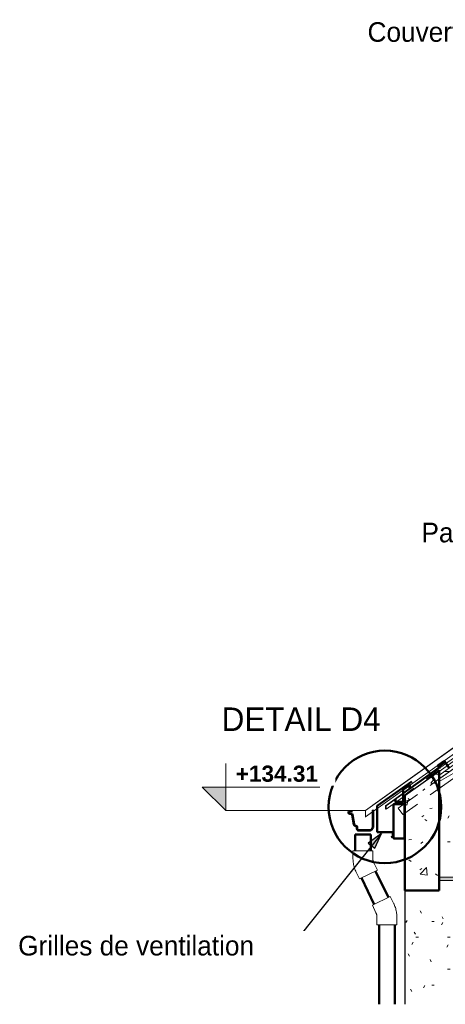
# Model space of a CAD drawing. Header units: metres. Extents: x -9.8 to 11.6, y 2.2 to 9.3.
# Tile 1 of 19: x -9.8 to -7.1, y 2.2 to 8.5. Entities that reach past the tile are written whole.
import ezdxf

# ---------------------------------------------------------------- set-up
doc = ezdxf.new("R2010")
doc.units = ezdxf.units.M
doc.linetypes.add('Tiret', pattern=[0.00635, 0.003175, -0.003175])
for name, color, linetype, lineweight in [('A-DETL', 90, 'Continuous', 18), ('A-DETL-GENF', 92, 'Continuous', 18), ('A-DETL-MEDM', 33, 'Continuous', 50), ('A-ROOF', 132, 'Continuous', 18), ('A-ROOF-PATT', 132, 'Continuous', 18), ('A-WALL', 113, 'Continuous', 25), ('A-WALL-HDLN', 110, 'Tiret', 25), ('A-WALL-PATT', 111, 'Continuous', 25), ('G-ANNO-DIMS', 111, 'Continuous', 9), ('G-ANNO-TEXT', 231, 'Continuous', 9), ('P-PIPE', 3, 'Continuous', 50), ('S-BEAM', 12, 'Continuous', 18), ('S-BEAM-HDLN', 1, 'Continuous', 18), ('S-COLS', 52, 'Continuous', 25)]:
    doc.layers.add(name, color=color, linetype=linetype, lineweight=lineweight)
doc.styles.add('Arial_B', font='arialbd.ttf', dxfattribs={"height": 0.103175})
doc.styles.add('Bodoni MT', font='BOD_R.TTF', dxfattribs={"height": 0.125})
doc.styles.add('Bodoni MT_B_I', font='BOD_BI.TTF', dxfattribs={"height": 0.15})
pattern_1 = [(30, (-0.44757, 4.125), (-0.0175, 0.03031089), [])]

# ---------------------------------------------------------------- blocks, each defined once
blk = doc.blocks.new('Coude - PVC - Nom_ 40 - Standard-5054492-CCB_')
at = {"layer": 'P-PIPE', "lineweight": 18}
for p, q in [((-7.4171, 2.8612), (-7.5313, 2.8055)), ((-7.3941, 2.8141), (-7.4171, 2.8612)), ((-7.5313, 2.8055), (-7.5083, 2.7584)), ((-7.5025, 2.7335), (-7.5025, 2.6811)), ((-7.3755, 2.6811), (-7.3755, 2.7335)), ((-7.5025, 2.6811), (-7.3755, 2.6811))]:
    blk.add_line(p, q, dxfattribs=at)
at = {"layer": 'P-PIPE', "lineweight": 18, "flags": 128}
for points in [[(-7.3755, 2.7335), (-7.3757, 2.7409), (-7.3761, 2.7482), (-7.3769, 2.7555), (-7.3779, 2.7628), (-7.3792, 2.77), (-7.3808, 2.7772), (-7.3827, 2.7843), (-7.3849, 2.7913), (-7.3873, 2.7983), (-7.39, 2.8051), (-7.393, 2.8118), (-7.3941, 2.8141)], [(-7.5083, 2.7584), (-7.5073, 2.7564), (-7.5065, 2.7543), (-7.5057, 2.7521), (-7.505, 2.75), (-7.5044, 2.7478), (-7.5038, 2.7456), (-7.5034, 2.7434), (-7.503, 2.7411), (-7.5028, 2.7389), (-7.5026, 2.7366), (-7.5025, 2.7343), (-7.5025, 2.7335)]]:
    blk.add_lwpolyline(points, dxfattribs=at)
blk = doc.blocks.new('Coude - PVC - Nom_ 40 - Standard-V4-CCB_')
at = {"layer": 'P-PIPE', "lineweight": 18}
for p, q in [((-7.6551, 3.1542), (-7.6551, 3.1018)), ((-7.5281, 3.1542), (-7.6551, 3.1542)), ((-7.5281, 3.1018), (-7.5281, 3.1542)), ((-7.6365, 3.0213), (-7.6135, 2.9742)), ((-7.6135, 2.9742), (-7.4994, 3.0299)), ((-7.4994, 3.0299), (-7.5224, 3.077))]:
    blk.add_line(p, q, dxfattribs=at)
at = {"layer": 'P-PIPE', "lineweight": 18, "flags": 128}
for points in [[(-7.6551, 3.1018), (-7.6549, 3.0945), (-7.6545, 3.0872), (-7.6538, 3.0798), (-7.6527, 3.0726), (-7.6514, 3.0653), (-7.6498, 3.0582), (-7.6479, 3.0511), (-7.6458, 3.044), (-7.6433, 3.0371), (-7.6406, 3.0303), (-7.6376, 3.0236), (-7.6365, 3.0213)], [(-7.5224, 3.077), (-7.5233, 3.079), (-7.5242, 3.0811), (-7.525, 3.0833), (-7.5257, 3.0854), (-7.5263, 3.0876), (-7.5268, 3.0898), (-7.5272, 3.092), (-7.5276, 3.0943), (-7.5278, 3.0965), (-7.528, 3.0988), (-7.5281, 3.1011), (-7.5281, 3.1018)]]:
    blk.add_lwpolyline(points, dxfattribs=at)
blk = doc.blocks.new('Cotes d_élévation - Marqueur de niveau - Intérieur rempli-546535-CCB_')
at = {"layer": 'G-ANNO-DIMS'}
blk.add_hatch(color=256, dxfattribs=at).paths.add_polyline_path([(-8.4667, 3.56), (-8.4667, 3.41), (-8.6167, 3.56)])
for p, q in [((-8.4667, 3.41), (-8.4667, 3.71)), ((-8.6167, 3.56), (-7.8667, 3.56)), ((-8.4667, 3.41), (-8.6167, 3.56))]:
    blk.add_line(p, q, dxfattribs=at)

msp = doc.modelspace()

# ---------------------------------------------------------------- hatches: boundary and pattern name
at = {"layer": 'A-DETL-GENF'}
h = msp.add_hatch(dxfattribs=at)
h.set_pattern_fill('FP_51', style=0, pattern_type=2)
h.set_pattern_definition([(0, (-0.4476, 4.125), (0, 0.889), [0.1778, -0.2667, 0.0889, -0.3556]), (0, (0.1747, 4.147), (0, 0.889), [0.1778, -0.7112]), (0, (0.0858, 4.192), (0, 0.889), [0.0889, -0.8001]), (0, (-0.4031, 4.214), (0, 0.889), [0.04445, -0.6223, 0.04445, -0.1778]), (0, (-0.092, 4.258), (0, 0.889), [0.1778, -0.2667, 0.04445, -0.40005]), (0, (-0.3142, 4.281), (0, 0.889), [0.13335, -0.75565]), (0, (-0.092, 4.303), (0, 0.889), [0.2667, -0.6223]), (0, (-0.3587, 4.325), (0, 0.889), [0.1778, -0.7112]), (0, (-0.0031, 4.347), (0, 0.889), [0.4445, -0.4445]), (0, (-0.2698, 4.392), (0, 0.889), [0.0889, -0.2667, 0.1778, -0.3556]), (0, (0.3525, 4.414), (0, 0.889), [0.1778, -0.7112]), (0, (0.1747, 4.436), (0, 0.889), [0.0889, -0.8001]), (0, (-0.0031, 4.458), (0, 0.889), [0.0889, -0.8001]), (0, (-0.4476, 4.481), (0, 0.889), [0.1778, -0.7112]), (0, (-0.0031, 4.503), (0, 0.889), [0.1778, -0.7112]), (0, (-0.0031, 4.547), (0, 0.889), [0.1778, -0.1778, 0.1778, -0.3556]), (0, (-0.1809, 4.592), (0, 0.889), [0.0889, -0.4445, 0.1778, -0.1778]), (0, (-0.0031, 4.614), (0, 0.889), [0.2667, -0.6223]), (0, (-0.0031, 4.658), (0, 0.889), [0.1778, -0.7112]), (0, (-0.3587, 4.681), (0, 0.889), [0.2667, -0.3556, 0.0889, -0.1778]), (0, (-0.3587, 4.725), (0, 0.889), [0.4445, -0.4445]), (0, (0.1747, 4.747), (0, 0.889), [0.0889, -0.8001]), (0, (-0.092, 4.77), (0, 0.889), [0.1778, -0.7112]), (0, (-0.2698, 4.792), (0, 0.889), [0.0889, -0.3556, 0.0889, -0.3556]), (0, (-0.3587, 4.814), (0, 0.889), [0.0889, -0.2667, 0.1778, -0.3556]), (0, (-0.1809, 4.836), (0, 0.889), [0.0889, -0.4445, 0.0889, -0.2667]), (0, (-0.0031, 4.858), (0, 0.889), [0.2667, -0.6223]), (0, (-0.3587, 4.903), (0, 0.889), [0.1778, -0.7112]), (0, (0.0858, 4.925), (0, 0.889), [0.0889, -0.8001]), (0, (0.2636, 4.947), (0, 0.889), [0.0889, -0.8001]), (14.036, (0.17473, 4.192), (0.889002, 1e-06), [0.09157, -3.574]), (14.036, (0.26363, 4.392), (0.889002, 1e-06), [0.09157, -3.574]), (14.036, (0.17473, 4.925), (0.889002, 1e-06), [0.09157, -3.574]), (14.036, (-0.09197, 4.592), (0.889002, 1e-06), [0.09157, -3.574]), (14.036, (0.08583, 4.725), (0.889002, 1e-06), [0.09157, -3.574]), (14.036, (0.17473, 4.658), (0.889002, 1e-06), [0.09157, -3.574]), (14.036, (-0.26977, 4.814), (0.889002, 1e-06), [0.09157, -3.574]), (14.036, (0.08583, 4.77), (0.889002, 1e-06), [0.09157, -3.574]), (14.036, (0.26363, 4.436), (0.889002, 1e-06), [0.18313, -3.482]), (14.036, (0.17473, 4.503), (0.889002, 1e-06), [0.18313, -3.482]), (14.036, (0.17473, 4.547), (0.889002, 1e-06), [0.18313, -3.482]), (165.964, (-0.09197, 4.258), (-0.889002, 1e-06), [0.09157, -0.18313, 0.09157, -3.299]), (165.964, (-0.26977, 4.392), (-0.889002, 1e-06), [0.09157, -3.574]), (165.964, (-0.26977, 4.792), (-0.889002, 1e-06), [0.18313, -3.482]), (194.036, (0.17473, 4.147), (-0.889002, -1e-06), [0.09157, -3.574]), (345.964, (0.35253, 4.147), (0.889002, -1e-06), [0.09157, -3.574]), (345.964, (0.08583, 4.458), (0.889002, -1e-06), [0.09157, -3.574]), (345.964, (0.26363, 4.614), (0.889002, -1e-06), [0.09157, -3.574]), (345.964, (-0.09197, 4.681), (0.889002, -1e-06), [0.09157, -3.574]), (345.964, (-0.18087, 4.792), (0.889002, -1e-06), [0.09157, -3.574]), (345.964, (-0.09197, 4.836), (0.889002, -1e-06), [0.09157, -3.574]), (345.964, (-0.09197, 4.681), (0.889002, -1e-06), [0.09157, -3.574]), (345.964, (0.17473, 4.814), (0.889002, -1e-06), [0.36627, -3.299]), (345.964, (-0.35867, 4.214), (0.889002, -1e-06), [0.36627, -3.299]), (345.964, (-0.26977, 4.281), (0.889002, -1e-06), [0.36627, -3.299]), (345.964, (-0.18087, 4.325), (0.889002, -1e-06), [0.09157, -0.18313, 0.18313, -3.208]), (345.964, (-0.18087, 4.392), (0.889002, -1e-06), [0.18313, -0.18313, 0.18313, -3.116]), (345.964, (-0.26977, 4.481), (0.889002, -1e-06), [0.36627, -3.299]), (345.964, (-0.35867, 4.547), (0.889002, -1e-06), [0.36627, -3.299]), (345.964, (-0.35867, 4.592), (0.889002, -1e-06), [0.36627, -3.299]), (345.964, (0.26363, 4.858), (0.889002, -1e-06), [0.09157, -3.574]), (345.964, (0.35253, 4.947), (0.889002, -1e-06), [0.18313, -3.482]), (345.964, (-0.18087, 4.903), (0.889002, -1e-06), [0.18313, -3.482]), (345.964, (-0.26977, 4.125), (0.889002, -1e-06), [0.36627, -3.299]), (345.964, (0.26363, 4.747), (0.889002, -1e-06), [0.2747, -3.391]), (345.964, (0.35253, 4.681), (0.889002, -1e-06), [0.5494, -3.116])])
h.paths.add_polyline_path([(-7.0956, 3.6184), (-2.59, 6.8302), (-2.6592, 6.8055), (-7.1072, 3.6347), (-7.1053, 3.632)])
h.paths.add_polyline_path([(-2.061, 7.2319), (-2.045, 7.2376), (-2.0466, 7.2421), (-2.0564, 7.2352)])
h.paths.add_polyline_path([(-1.9795, 7.2655), (-1.4475, 7.6447), (-1.4535, 7.6625), (-1.4603, 7.6601), (-1.9866, 7.285), (-1.9838, 7.2773)])
h.paths.add_polyline_path([(-1.2716, 7.7946), (-1.2301, 7.81), (-1.0068, 7.9742), (-1.0112, 7.9803), (-1.2676, 7.7975)])
msp.add_hatch(color=9, dxfattribs=at).paths.add_polyline_path([(-5.3253, 2.9631), (-5.3253, 2.9841), (-7.1053, 2.9841), (-7.1053, 2.9631), (-6.6334, 2.9631)])
at = {"layer": 'A-ROOF-PATT'}
msp.add_hatch(color=256, dxfattribs=at).paths.add_polyline_path([(-7.5753, 3.41), (-5.8837, 4.62), (-5.8837, 4.6208), (-7.5334, 3.44)])
h = msp.add_hatch(color=256, dxfattribs=at)
h.paths.add_polyline_path([(-7.5753, 3.3684), (-7.5289, 3.4019), (-7.5289, 3.4031), (-7.5753, 3.37)])
h.paths.add_polyline_path([(-7.5269, 3.4033), (-7.4487, 3.4604), (-7.5269, 3.4046)])
at = {"layer": 'A-WALL-PATT', "lineweight": 18}
h = msp.add_hatch(dxfattribs=at)
h.set_pattern_fill('FP_2', color=256, style=0, pattern_type=2)
h.set_pattern_definition([(50, (-0.44757, 4.125), (0.364365, -0.031877), [0.0381, -0.4191]), (355, (-0.44757, 4.125), (-0.070485, 0.382117), [0.03048, -0.33528]), (100.451, (-0.4172, 4.122), (0.293886, 0.35023), [0.03238, -0.35618]), (46.184, (-0.44757, 4.227), (0.54216, -0.084084), [0.05715, -0.62865]), (96.636, (-0.4024, 4.22), (0.474805, 0.494854), [0.04857, -0.53427]), (351.184, (-0.44757, 4.227), (0.47481, 0.494846), [0.04572, -0.50292]), (21, (-0.39677, 4.201), (0.303226, -0.204528), [0.0381, -0.4191]), (326, (-0.39677, 4.201), (0.123607, 0.368379), [0.03048, -0.33528]), (71.451, (-0.3715, 4.184), (0.426833, 0.163839), [0.03238, -0.35618]), (37.5, (-0.44757, 4.125), (0.0061807, 0.1691082), [0.01676, -0.31445, 0.01676, -0.3236, -0.33655]), (37.5, (-0.44757, 4.125), (0.0061807, 0.1691082), [-0.67158, 0.01676, -0.31979]), (7.5, (-0.44757, 4.125), (0.1336414, 0.200358), [0.01676, -0.17729, 0.01676, -0.30683, -0.12827]), (7.5, (-0.44757, 4.125), (0.1336414, 0.200358), [-0.51765, 0.01676, -0.11151]), (327.5, (-0.56085, 4.125), (0.2711816, -0.0114606), [0.01676, -0.11024, 0.01676, -0.37948, -0.52578]), (327.5, (-0.56085, 4.125), (0.2711816, -0.0114606), [-0.52324, 0.01676, -0.50902]), (317.5, (-0.61165, 4.125), (0.296258, 0.050851), [0.01676, -0.14834, 0.01676, -0.24638, -0.37338]), (317.5, (-0.61165, 4.125), (0.296258, 0.050851), [-0.42824, 0.01676, -0.35662])])
h.paths.add_polyline_path([(-7.161, 2.9), (-7.1053, 2.9), (-7.1053, 3.6602), (-7.3253, 3.5035), (-7.3253, 2.9)])
at = {"layer": 'G-ANNO-TEXT', "lineweight": 25}
msp.add_hatch(color=7, dxfattribs=at).paths.add_polyline_path([(-7.4741, 3.2646), (-7.5574, 3.2031), (-7.5155, 3.1697)])
at = {"layer": 'S-BEAM'}
h = msp.add_hatch(dxfattribs=at)
h.set_pattern_fill('FP_9', color=55, style=0, pattern_type=2)
h.set_pattern_definition(pattern_1)
h.paths.add_polyline_path([(-7.1053, 3.5502), (-7.0114, 3.6171), (-7.0118, 3.6178), (-7.0118, 3.6782), (-7.1053, 3.6116)])
h.paths.add_polyline_path([(-7.0118, 3.6178), (-6.8972, 3.6985), (-5.324, 4.8199), (-5.324, 4.8813), (-7.0118, 3.6782), (-7.0118, 3.658)])
h.paths.add_polyline_path([(-5.1034, 4.9772), (-0.9407, 7.9445), (-0.9425, 7.9476), (-0.8859, 7.9887), (-0.8834, 7.9854), (-0.4969, 8.2609), (-0.5015, 8.2677), (-0.4446, 8.3084), (-0.4397, 8.3017), (-0.3006, 8.4008), (-0.3297, 8.4415), (-5.1034, 5.0386)])
h = msp.add_hatch(dxfattribs=at)
h.set_pattern_fill('FP_9', color=55, style=0, pattern_type=2)
h.set_pattern_definition(pattern_1)
h.paths.add_polyline_path([(-7.3263, 3.3926), (-7.3253, 3.3934), (-7.3253, 3.4548), (-7.3302, 3.4512), (-7.3263, 3.4512), (-7.3263, 3.41)])
at = {"layer": 'S-COLS', "lineweight": 18}
h = msp.add_hatch(dxfattribs=at)
h.set_pattern_fill('FP_5', color=256, style=0, pattern_type=2)
h.set_pattern_definition([(0, (-0.44757, 4.125), (0.4064, 0.1016), [0.01676, -0.28804, 0.01676, -0.28804, -1.626]), (0, (-0.44757, 4.125), (0.4064, 0.1016), [-0.6096, 0.01676, -0.59284, 0.01676, -0.28804, -0.7112]), (0, (-0.44757, 4.125), (0.4064, 0.1016), [-1.524, 0.01676, -0.18644, 0.01676, -0.49124]), (120, (-0.29517, 4.176), (-0.2911882, 0.3011527), [0.01676, -0.28804, 0.01676, -0.28804, -1.626]), (120, (-0.29517, 4.176), (-0.2911882, 0.3011527), [-0.6096, 0.01676, -0.59284, 0.01676, -0.28804, -0.7112]), (120, (-0.29517, 4.176), (-0.2911882, 0.3011527), [-1.524, 0.01676, -0.18644, 0.01676, -0.49124]), (240, (-0.24437, 4.379), (-0.1152118, -0.4027527), [0.01676, -0.28804, 0.01676, -0.28804, -1.626]), (240, (-0.24437, 4.379), (-0.1152118, -0.4027527), [-0.6096, 0.01676, -0.59284, 0.01676, -0.28804, -0.7112]), (240, (-0.24437, 4.379), (-0.1152118, -0.4027527), [-1.524, 0.01676, -0.18644, 0.01676, -0.49124])])
h.paths.add_polyline_path([(-7.161, 2.1738), (-7.0253, 2.1738), (-7.0253, 3.4), (-7.1053, 3.4), (-7.1053, 2.9), (-7.3253, 2.9), (-7.3253, 2.1738)])

# ---------------------------------------------------------------- linework, layer by layer
at = {"layer": 'A-DETL'}
for p, q in [((-1.0112, 7.9803), (-7.1072, 3.6347)), ((-7.0956, 3.6184), (-0.9995, 7.964)), ((-7.1072, 3.6347), (-7.0956, 3.6184)), ((-5.3253, 2.9841), (-7.1053, 2.9841)), ((-7.1053, 2.9841), (-7.1053, 2.9631)), ((-7.1053, 2.9631), (-5.3253, 2.9631))]:
    msp.add_line(p, q, dxfattribs=at)
at = {"layer": 'A-DETL-MEDM'}
for p, q in [((-7.2786, 3.5962), (-7.5017, 3.4399)), ((-7.5017, 3.4399), (-7.5017, 3.2732)), ((-7.5017, 3.2732), (-7.4017, 3.2732)), ((-7.4017, 3.2732), (-7.4017, 3.2452)), ((-7.4017, 3.2452), (-7.4113, 3.2397))]:
    msp.add_line(p, q, dxfattribs=at)
msp.add_circle((-7.4517, 3.4336), 0.3591, dxfattribs=at)
at = {"layer": 'A-ROOF'}
for p, q in [((-1.273, 7.91), (-7.5753, 3.41)), ((-7.5753, 3.37), (-1.273, 7.87)), ((-1.2505, 7.85), (-7.4425, 3.44)), ((-7.1053, 3.6602), (-5.3234, 4.9292)), ((-5.8837, 4.62), (-7.5284, 3.4435)), ((-7.067, 3.7162), (-7.1051, 3.6886)), ((-7.1067, 3.6875), (-7.2928, 3.5528)), ((-7.3359, 3.5216), (-7.4487, 3.44)), ((-7.2931, 3.5525), (-7.3339, 3.5231)), ((-7.4425, 3.42), (-7.3253, 3.5035)), ((-7.5753, 3.41), (-7.5753, 3.3684)), ((-7.4487, 3.42), (-7.4487, 3.44)), ((-7.4487, 3.42), (-7.4425, 3.4245)), ((-7.4425, 3.44), (-7.4425, 3.42))]:
    msp.add_line(p, q, dxfattribs=at)
at = {"layer": 'A-WALL'}
msp.add_line((-7.1053, 3.6602), (-7.3253, 3.5035), dxfattribs=at)
at = {"layer": 'A-WALL', "lineweight": 50}
for p, q in [((-7.1053, 2.9), (-7.1053, 3.6602)), ((-7.3253, 3.5035), (-7.3253, 2.9)), ((-7.3253, 2.9), (-7.1053, 2.9))]:
    msp.add_line(p, q, dxfattribs=at)
at = {"layer": 'A-WALL-HDLN'}
for p, q in [((-7.1053, 3.6685), (-7.1053, 3.6602)), ((-7.3253, 3.5035), (-7.3253, 3.5093))]:
    msp.add_line(p, q, dxfattribs=at)
at = {"layer": 'A-WALL-HDLN', "flags": 128}
msp.add_lwpolyline([(-7.1053, 3.6685), (-7.1603, 3.6287), (-7.2153, 3.5889), (-7.2703, 3.5491), (-7.3253, 3.5093)], dxfattribs=at)
at = {"layer": 'A-WALL-HDLN'}
msp.add_open_spline([(-7.1053, 3.6677), (-7.1053, 3.668), (-7.1053, 3.6683), (-7.1053, 3.6685)], degree=3, dxfattribs=at)
at = {"layer": 'G-ANNO-DIMS'}
for p, q in [((-7.8425, 3.41), (-8.4667, 3.41)), ((-7.5753, 3.41), (-7.8425, 3.41))]:
    msp.add_line(p, q, dxfattribs=at)
at = {"layer": 'G-ANNO-TEXT', "color": 250, "lineweight": 25}
for p, q in [((-7.4741, 3.2646), (-8.0452, 2.548)), ((-7.4741, 3.2646), (-7.5574, 3.2031)), ((-7.5155, 3.1697), (-7.4741, 3.2646)), ((-7.5574, 3.2031), (-7.5155, 3.1697)), ((-8.0452, 2.548), (-8.0864, 2.548))]:
    msp.add_line(p, q, dxfattribs=at)
at = {"layer": 'P-PIPE'}
for p, q in [((-7.6416, 3.2571), (-7.6416, 3.1542)), ((-7.5416, 3.2571), (-7.6416, 3.2571)), ((-7.5416, 3.1542), (-7.5416, 3.2571)), ((-7.4292, 2.8553), (-7.5115, 3.024)), ((-7.6014, 2.9801), (-7.5191, 2.8114)), ((-7.489, 2.6811), (-7.489, 2.1738)), ((-7.389, 2.1738), (-7.389, 2.6811))]:
    msp.add_line(p, q, dxfattribs=at)
at = {"layer": 'S-BEAM'}
for p, q in [((-7.1053, 3.6116), (-5.324, 4.8813)), ((-7.1126, 3.6971), (-7.1126, 3.6925)), ((-7.1053, 3.5502), (-7.0113, 3.6171)), ((-7.2948, 3.5513), (-7.2948, 3.553)), ((-7.3849, 3.4686), (-7.3849, 3.4635)), ((-7.3339, 3.461), (-7.3339, 3.4686)), ((-7.3302, 3.4512), (-7.3253, 3.4548)), ((-7.3263, 3.3926), (-7.3253, 3.3934)), ((-7.3963, 3.2312), (-7.3963, 3.2299)), ((-7.3263, 3.2312), (-7.3263, 3.2299))]:
    msp.add_line(p, q, dxfattribs=at)
at = {"layer": 'S-BEAM', "lineweight": 50}
for p, q in [((-7.0757, 3.725), (-7.1109, 3.7004)), ((-7.1097, 3.6987), (-7.0745, 3.7234)), ((-7.0717, 3.7229), (-7.0419, 3.6803)), ((-7.0403, 3.6814), (-7.0701, 3.724)), ((-7.1119, 3.6948), (-7.1027, 3.6817)), ((-7.101, 3.6828), (-7.1102, 3.6959)), ((-7.1027, 3.6817), (-7.101, 3.6828)), ((-7.3359, 3.543), (-7.3359, 3.4686)), ((-7.3339, 3.4686), (-7.3339, 3.5428)), ((-7.2975, 3.5716), (-7.3338, 3.5462)), ((-7.3327, 3.5446), (-7.2964, 3.5699)), ((-7.2948, 3.569), (-7.2948, 3.553)), ((-7.2948, 3.553), (-7.2928, 3.553)), ((-7.2928, 3.553), (-7.2928, 3.569)), ((-7.3829, 3.4846), (-7.3849, 3.4846)), ((-7.3849, 3.4846), (-7.3849, 3.4686)), ((-7.3829, 3.4686), (-7.3829, 3.4846)), ((-7.3379, 3.4666), (-7.3809, 3.4666)), ((-7.3809, 3.4646), (-7.3379, 3.4646)), ((-7.6829, 3.3981), (-7.6829, 3.3962)), ((-7.6809, 3.3962), (-7.6809, 3.3981)), ((-7.6582, 3.4072), (-7.6756, 3.4054)), ((-7.6756, 3.4034), (-7.6582, 3.4052)), ((-7.6582, 3.4052), (-7.6582, 3.4072)), ((-7.5269, 3.4124), (-7.5289, 3.4124)), ((-7.5289, 3.4124), (-7.5289, 3.3031)), ((-7.5269, 3.303), (-7.5269, 3.4124)), ((-7.3263, 3.4512), (-7.3963, 3.4512)), ((-7.3963, 3.4512), (-7.3963, 3.2312)), ((-7.3263, 3.2312), (-7.3263, 3.4512)), ((-7.6674, 3.3903), (-7.675, 3.3903)), ((-7.675, 3.3883), (-7.6674, 3.3883)), ((-7.6597, 3.3824), (-7.6503, 3.3221)), ((-7.6483, 3.3225), (-7.6578, 3.3828)), ((-7.6299, 3.3047), (-7.6299, 3.2939)), ((-7.6279, 3.294), (-7.6279, 3.3047)), ((-7.5514, 3.2844), (-7.6164, 3.2844)), ((-7.6164, 3.2824), (-7.5514, 3.2824)), ((-7.3963, 3.2312), (-7.3263, 3.2312))]:
    msp.add_line(p, q, dxfattribs=at)
for centre, radius, start, end in [((-7.0734, 3.7217), 0.004, 34.99998, 125.00001), ((-7.0734, 3.7217), 0.002, 34.99998, 125.00001), ((-7.1086, 3.6971), 0.004, 125.00002, 214.99999), ((-7.1086, 3.6971), 0.002, 125.00002, 214.99999), ((-7.3309, 3.5421), 0.005, 125.00005, 170.1589), ((-7.3309, 3.5421), 0.003, 125.00005, 167.28332), ((-7.2959, 3.569), 0.00304, 359.99993, 122.07347), ((-7.2959, 3.569), 0.00104, 359.99993, 120), ((-7.3809, 3.4686), 0.004, 179.99996, 269.99996), ((-7.3809, 3.4686), 0.002, 179.99996, 269.99996), ((-7.3379, 3.4686), 0.002, 270.00004, 0.00004), ((-7.3379, 3.4686), 0.004, 270.00004, 0.00004), ((-7.6756, 3.3981), 0.00728, 90, 180), ((-7.675, 3.3962), 0.00791, 180, 270), ((-7.6756, 3.3981), 0.0053, 90, 180), ((-7.675, 3.3962), 0.00591, 180, 270), ((-7.6674, 3.3804), 0.0099, 14, 90), ((-7.6674, 3.3804), 0.0079, 14.61975, 90), ((-7.6365, 3.3256), 0.0142, 194.29726, 270), ((-7.6365, 3.3256), 0.0122, 194.72375, 270), ((-7.6365, 3.3047), 0.00867, 0, 90), ((-7.6365, 3.3047), 0.00667, 0, 90), ((-7.6164, 3.2961), 0.0137, 189.23772, 270), ((-7.6164, 3.2961), 0.0117, 190, 270), ((-7.5514, 3.3073), 0.0229, 270, 349.56027), ((-7.5514, 3.3073), 0.0249, 270, 349.98963)]:
    msp.add_arc(centre, radius, start, end, dxfattribs=at)
at = {"layer": 'S-BEAM-HDLN', "linetype": 'Tiret'}
for p, q in [((-7.1027, 3.6817), (-7.1027, 3.6802)), ((-7.101, 3.6828), (-7.101, 3.6813)), ((-7.3252, 3.4548), (-7.1053, 3.6116)), ((-7.3252, 3.3934), (-7.1053, 3.5501)), ((-7.2964, 3.5692), (-7.2964, 3.5699)), ((-7.2964, 3.5674), (-7.2964, 3.569)), ((-7.2948, 3.5505), (-7.2948, 3.5513)), ((-7.2928, 3.553), (-7.2928, 3.5505)), ((-7.3849, 3.4635), (-7.3849, 3.4611)), ((-7.3659, 3.4258), (-7.3303, 3.4512)), ((-7.3368, 3.3851), (-7.3659, 3.4258)), ((-7.3368, 3.3851), (-7.3263, 3.3926))]:
    msp.add_line(p, q, dxfattribs=at)
at = {"layer": 'S-COLS'}
msp.add_line((-7.3253, 2.9), (-7.3253, 2.1738), dxfattribs=at)

# ---------------------------------------------------------------- block references
at = {"layer": 'G-ANNO-DIMS'}
msp.add_blockref('Cotes d_élévation - Marqueur de niveau - Intérieur rempli-546535-CCB_', (0, 0), dxfattribs=at)
at = {"layer": 'P-PIPE', "lineweight": 18}
for name in ['Coude - PVC - Nom_ 40 - Standard-V4-CCB_', 'Coude - PVC - Nom_ 40 - Standard-5054492-CCB_']:
    msp.add_blockref(name, (0, 0), dxfattribs=at)

# ---------------------------------------------------------------- texts
at = {"layer": 'G-ANNO-TEXT', "color": 7, "lineweight": 25, "insert": (-9.7914, 2.6105), "char_height": 0.125, "width": 2.060337, "attachment_point": 1, "style": 'Bodoni MT', "bg_fill": 3, "box_fill_scale": 1.25, "bg_fill_color": 256, "bg_fill_true_color": 13158600, "bg_fill_transparency": 0}
msp.add_mtext('Grilles de ventilation', dxfattribs=at)

# ---------------------------------------------------------------- next in the draw order: texts
at = {"layer": 'G-ANNO-DIMS', "insert": (-8.4032, 3.6972), "char_height": 0.10317, "width": 0.609682, "attachment_point": 1, "line_spacing_factor": 0.941778, "style": 'Arial_B', "bg_fill": 3, "box_fill_scale": 1.25, "bg_fill_color": 256, "bg_fill_true_color": 13158600, "bg_fill_transparency": 0}
msp.add_mtext('+134.31', dxfattribs=at)
at = {"layer": 'G-ANNO-TEXT', "color": 7, "lineweight": 25, "char_height": 0.125, "attachment_point": 1, "style": 'Bodoni MT', "bg_fill": 3, "box_fill_scale": 1.25, "bg_fill_color": 256, "bg_fill_true_color": 13158600, "bg_fill_transparency": 0}
for s, insert, width in [('Couverture tôle MAUKA BRIZZ', (-7.5622, 8.4407), 3.274893), ('Panne Z60', (-7.2181, 5.2467), 1.058228)]:
    msp.add_mtext(s, dxfattribs=dict(at, insert=insert, width=width))
at = {"layer": 'G-ANNO-TEXT', "color": 1, "insert": (-8.493, 4.0681), "char_height": 0.15, "width": 1.523206, "attachment_point": 1, "style": 'Bodoni MT_B_I', "bg_fill": 3, "box_fill_scale": 1.25, "bg_fill_color": 256, "bg_fill_true_color": 13158600, "bg_fill_transparency": 0}
msp.add_mtext('DETAIL D4', dxfattribs=at)

doc.saveas('drawing.dxf')
